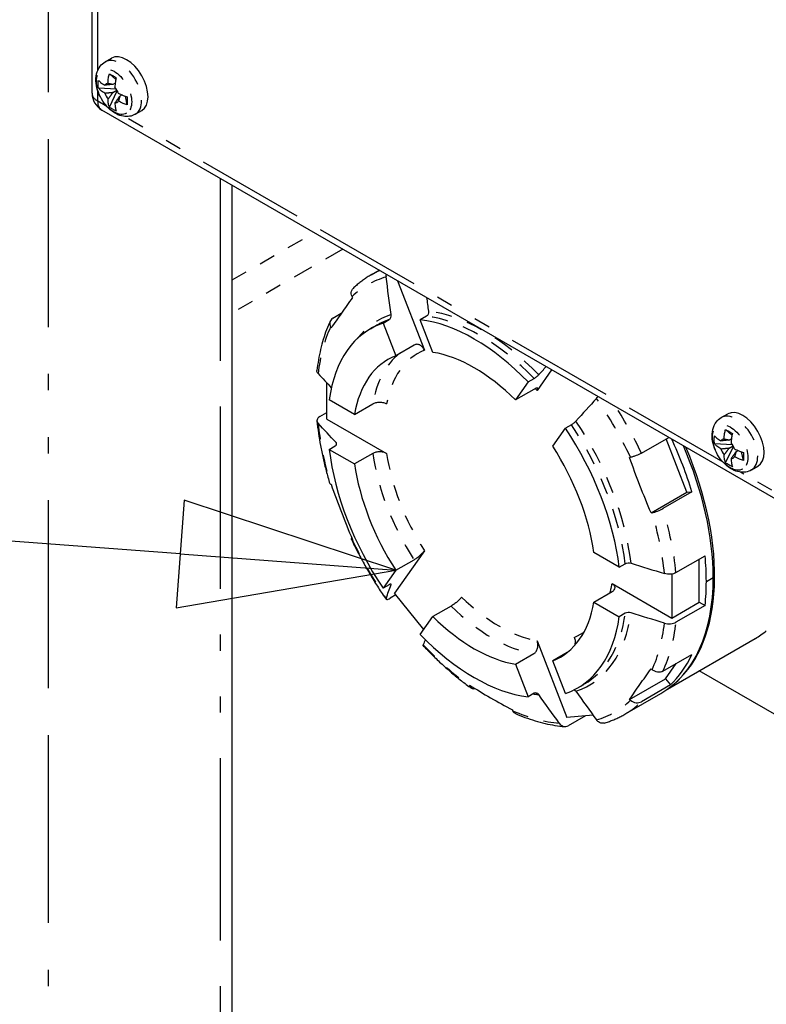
# Paper-space layout 'SHEET_1' of a CAD drawing. Header units: inches. Extents: x 3 to 360, y 8 to 227.
# Tile 13 of 98: x 34.64 to 39.25, y 121.82 to 127.9. Entities that reach past the tile are written whole.
import ezdxf

# ---------------------------------------------------------------- set-up
doc = ezdxf.new("R2010")
doc.units = ezdxf.units.IN
doc.header["$LTSCALE"] = 10.666667
doc.header["$MEASUREMENT"] = 0
doc.linetypes.add('DOUBLE_DASH_DOUBLE_DOT', pattern=[0.74, 0.24, -0.06, 0.24, -0.06, 0.01, -0.06, 0.01, -0.06])
doc.layers.get('0').update_dxf_attribs({"lineweight": 25})
doc.layers.add('DIMEN', color=7, linetype='Continuous', lineweight=25)
doc.layers.add('PHANTOM', color=7, linetype='DOUBLE_DASH_DOUBLE_DOT', lineweight=25)

# ---------------------------------------------------------------- blocks, each defined once
blk = doc.blocks.new('Balloon7')
at = {"layer": 'DIMEN', "linetype": 'Continuous', "lineweight": 25}
for p, q in [((3.34038, 11.6813), (2.62933, 11.73522)), ((3.34274, 11.71246), (3.33802, 11.65014)), ((3.46502, 11.67185), (3.34274, 11.71246)), ((3.34038, 11.6813), (3.46502, 11.67185)), ((3.33802, 11.65014), (3.46502, 11.67185))]:
    blk.add_line(p, q, dxfattribs=at)
at = {"layer": 'DIMEN', "linetype": 'Continuous', "lineweight": 25, "flags": 128}
blk.add_lwpolyline([(3.33802, 11.65014), (3.46502, 11.67185), (3.34274, 11.71246), (3.33802, 11.65014)], dxfattribs=at)
at = {"layer": 'DIMEN'}
blk.add_solid([(3.33802, 11.65014), (3.46502, 11.67185), (3.34274, 11.71246), (3.33802, 11.65014)], dxfattribs=at)

psp = doc.layouts.new('SHEET_1')

# ---------------------------------------------------------------- linework, layer by layer
for p, q in [((35.0866, 127.4431), (35.0866, 132.2441)), ((35.1673, 127.6358), (35.2071, 127.6587)), ((35.2334, 127.5274), (35.1936, 127.5629)), ((35.2298, 127.5055), (35.2153, 127.4971)), ((35.2376, 127.467), (35.1257, 127.4747)), ((35.1936, 127.3572), (35.2428, 127.4579)), ((35.2153, 127.4481), (35.2403, 127.4625)), ((35.2722, 127.432), (35.2577, 127.4236)), ((35.3039, 127.3719), (35.293, 127.4242)), ((39.3044, 124.9387), (35.1466, 127.3392)), ((35.3538, 127.3127), (35.3936, 127.3357)), ((35.9512, 115.6853), (35.9512, 126.8746)), ((36.8078, 126.3218), (36.8583, 126.3509)), ((36.9705, 126.2861), (37.1369, 125.8574)), ((36.5725, 126.0558), (36.6246, 126.0858)), ((36.8821, 126.0248), (36.9194, 126.0463)), ((37.1491, 126.0668), (37.1118, 126.0453)), ((37.1899, 125.844), (37.1118, 126.0453)), ((36.8048, 125.9898), (36.8421, 126.0113)), ((36.8821, 126.0248), (36.9602, 125.8235)), ((37.0729, 125.8885), (36.9602, 125.8235)), ((37.7767, 125.6614), (37.8141, 125.6829)), ((37.9219, 125.7368), (37.8322, 125.6091)), ((36.5361, 125.4325), (36.5361, 125.654)), ((37.7767, 125.6614), (37.6987, 125.5503)), ((37.8113, 125.6153), (37.6987, 125.5503)), ((36.7058, 125.4616), (36.5496, 125.5518)), ((36.7058, 125.4616), (36.8185, 125.5266)), ((36.4916, 125.4477), (36.5361, 125.4733)), ((38.968, 125.4414), (39.0078, 125.4644)), ((36.5361, 125.4325), (36.9041, 125.22)), ((37.9283, 125.2646), (38.0064, 125.3757)), ((38.0437, 125.3972), (38.0064, 125.3757)), ((38.4754, 125.2223), (38.6443, 125.3198)), ((39.0341, 125.3331), (38.9943, 125.3686)), ((36.5496, 125.2456), (36.587, 125.2671)), ((38.7566, 124.9813), (38.6288, 125.3108)), ((39.0383, 125.2727), (38.9264, 125.2804)), ((38.9943, 125.1629), (39.0435, 125.2636)), ((39.0305, 125.3111), (39.016, 125.3028)), ((39.016, 125.2538), (39.041, 125.2682)), ((36.5496, 125.2456), (36.7058, 125.1554)), ((36.8185, 125.2204), (36.7058, 125.1554)), ((39.0729, 125.2376), (39.0584, 125.2293)), ((39.1046, 125.1776), (39.0937, 125.2298)), ((39.1545, 125.1184), (39.1943, 125.1413)), ((38.5352, 124.8535), (38.7566, 124.9813)), ((38.7873, 124.9841), (38.608, 124.8806)), ((38.7566, 124.9813), (38.7873, 124.9841)), ((37.1369, 124.6199), (36.9529, 124.3582)), ((38.3389, 124.5187), (38.1827, 124.6089)), ((38.6889, 124.4852), (38.8682, 124.5887)), ((36.9602, 124.4997), (37.0729, 124.5648)), ((38.3389, 124.5187), (38.3762, 124.5403)), ((38.8328, 124.303), (38.8328, 124.5683)), ((36.9602, 124.4997), (36.8821, 124.3886)), ((38.6626, 124.4764), (38.6626, 124.2047)), ((36.9194, 124.4102), (36.8821, 124.3886)), ((38.2946, 124.4172), (38.6626, 124.2047)), ((36.9611, 124.348), (36.9261, 124.3278)), ((37.1334, 124.1337), (36.9529, 124.3582)), ((38.1827, 124.3027), (38.2953, 124.3678)), ((38.1827, 124.3027), (38.3389, 124.2125)), ((38.6626, 124.2047), (38.8328, 124.303)), ((38.8682, 124.2825), (38.6889, 124.179)), ((38.8328, 124.303), (38.8682, 124.2825)), ((37.3025, 124.2791), (37.1899, 124.214)), ((38.3762, 124.2341), (38.3389, 124.2125)), ((37.1118, 124.1029), (37.1899, 124.214)), ((37.8322, 124.0654), (38.0161, 123.5912)), ((38.6374, 123.7668), (39.1783, 124.0791)), ((37.6987, 123.9203), (37.8113, 123.9853)), ((38.0175, 123.9923), (37.9283, 123.9408)), ((38.608, 123.8771), (38.7873, 123.9806)), ((37.6987, 123.9203), (37.7767, 123.719)), ((38.0064, 123.7395), (37.9283, 123.9408)), ((38.624, 123.8301), (38.6906, 123.9248)), ((39.3252, 123.5951), (38.8326, 123.8795)), ((38.0838, 123.7745), (38.1211, 123.796)), ((38.4026, 123.7023), (38.624, 123.8301)), ((38.624, 123.8301), (38.6547, 123.792)), ((37.8141, 123.7406), (37.7767, 123.719)), ((38.3728, 123.6111), (38.5945, 123.7391)), ((38.6547, 123.792), (38.4754, 123.6885)), ((38.1777, 123.6057), (38.0161, 123.5912)), ((38.1305, 123.6015), (38.0248, 123.5404))]:
    psp.add_line(p, q)
psp.add_arc((35.2066, 127.4431), 0.12, 180, 240)
for centre, major_axis, start_param, end_param in [((35.3003, 127.4972), (-0.0932, 0.1615), 3.141593, 6.283185), ((35.207, 127.4433), (-0.0333, 0.0576), 5.965816, 6.600555), ((35.207, 127.4433), (-0.0332, 0.0576), 1.253427, 1.888166), ((35.207, 127.4433), (0.0332, -0.0576), 1.253427, 1.888166), ((35.207, 127.4433), (0.0332, -0.0576), 5.965816, 6.600555), ((37.4443, 124.8822), (0.6395, -1.1076), 1.979725, 2.732664), ((37.4443, 124.8822), (-0.6395, 1.1076), 6.168515, 6.921454), ((37.4443, 124.8822), (-0.5305, 0.9189), 6.199039, 6.89093), ((37.4443, 124.8822), (0.5305, -0.9189), 2.010249, 2.70214), ((39.101, 125.3029), (-0.0933, 0.1615), 3.141593, 6.283185), ((37.4443, 124.8822), (0.6395, -1.1076), 0.932527, 1.685467), ((37.4443, 124.8822), (0.5305, -0.9189), 0.963051, 1.654943), ((37.7695, 125.0699), (0.7825, -1.3553), 1.1889, 1.417403), ((37.8226, 125.1006), (0.7812, -1.3532), 0.111387, 1.360248), ((37.812, 125.0944), (0.7825, -1.3553), 0.785398, 1.370668), ((39.0077, 125.249), (-0.0333, 0.0576), 5.965816, 6.600555), ((39.0077, 125.249), (0.0332, -0.0576), 1.253427, 1.888166), ((37.4443, 124.8822), (-0.6395, 1.1076), 0.932527, 1.685467), ((39.0077, 125.249), (-0.0332, 0.0576), 1.253427, 1.888166), ((39.0077, 125.249), (0.0332, -0.0576), 5.965816, 6.600555), ((37.4443, 124.8822), (-0.5305, 0.9189), 0.963051, 1.654943), ((37.7695, 125.0699), (0.7825, -1.3553), 0.785398, 0.905495), ((37.812, 125.0944), (0.7825, -1.3553), 0, 0.785398), ((37.7695, 125.0699), (0.7825, -1.3553), 0.665301, 0.785398), ((37.4443, 124.8822), (0.5305, -0.9189), 6.199039, 6.89093), ((37.4443, 124.8822), (-0.5305, 0.9189), 2.010249, 2.70214), ((37.4443, 124.8822), (0.6395, -1.1076), 6.168515, 6.921454), ((37.4443, 124.8822), (-0.6395, 1.1076), 1.979725, 2.732664), ((38.3971, 125.4323), (0.7813, -1.3532), 0, 0.0909), ((37.7695, 125.0699), (0.7825, -1.3553), 0.141703, 0.381896), ((37.8226, 125.1006), (0.7812, -1.3532), 6.083958, 6.083981)]:
    psp.add_ellipse(centre, major_axis=major_axis, ratio=0.57735, start_param=start_param, end_param=end_param)
for points, knots in [([(35.3538, 127.3127), (35.3429, 127.3064), (35.3308, 127.3022), (35.3055, 127.298), (35.2923, 127.2983), (35.2645, 127.3031), (35.2501, 127.3083), (35.2202, 127.3239), (35.2051, 127.3352), (35.177, 127.3619), (35.1641, 127.3775), (35.1422, 127.4111), (35.133, 127.429), (35.119, 127.4662), (35.1141, 127.4854), (35.1099, 127.5241), (35.1105, 127.5438), (35.1192, 127.5795), (35.1263, 127.5958), (35.1457, 127.6202), (35.1558, 127.6291), (35.1673, 127.6358)], [0.785398, 0.785398, 0.785398, 0.785398, 0.998543, 0.998543, 1.231237, 1.231237, 1.521879, 1.521879, 1.882629, 1.882629, 2.260547, 2.260547, 2.632921, 2.632921, 3.007589, 3.007589, 3.384195, 3.384195, 3.702665, 3.702665, 3.926991, 3.926991, 3.926991, 3.926991]), ([(35.1858, 127.504), (35.1858, 127.5141), (35.1866, 127.5256), (35.1896, 127.5458), (35.1914, 127.5545), (35.1936, 127.5629)], [0.1417473, 0.1417473, 0.1417473, 0.1417473, 0.2356694, 0.2356694, 0.3031973, 0.3031973, 0.3031973, 0.3031973]), ([(35.1936, 127.5629), (35.2004, 127.5591), (35.2074, 127.5551), (35.2142, 127.5512), (35.221, 127.5473), (35.2283, 127.543), (35.236, 127.5384)], [-0.073398, -0.073398, -0.073398, -0.073398, 0, 0, 0, 0.073398, 0.073398, 0.073398, 0.073398]), ([(35.1257, 127.4747), (35.1248, 127.4832), (35.1244, 127.4915), (35.1244, 127.4993), (35.1244, 127.5072), (35.1248, 127.5154), (35.1257, 127.5237)], [-0.073398, -0.073398, -0.073398, -0.073398, 0, 0, 0, 0.073398, 0.073398, 0.073398, 0.073398]), ([(35.1257, 127.5237), (35.1298, 127.5189), (35.1346, 127.5141), (35.1476, 127.503), (35.1564, 127.4971), (35.1651, 127.4921)], [-0.3031973, -0.3031973, -0.3031973, -0.3031973, -0.2356694, -0.2356694, -0.1417473, -0.1417473, -0.1417473, -0.1417473]), ([(35.236, 127.5384), (35.2339, 127.53), (35.2321, 127.5214), (35.229, 127.5011), (35.2283, 127.4896), (35.2283, 127.4796)], [-0.3031973, -0.3031973, -0.3031973, -0.3031973, -0.2356694, -0.2356694, -0.1417473, -0.1417473, -0.1417473, -0.1417473]), ([(35.1651, 127.4431), (35.1564, 127.4481), (35.1476, 127.454), (35.1346, 127.4651), (35.1298, 127.4699), (35.1257, 127.4747)], [0.1417473, 0.1417473, 0.1417473, 0.1417473, 0.2356694, 0.2356694, 0.3031973, 0.3031973, 0.3031973, 0.3031973]), ([(35.249, 127.4436), (35.2577, 127.4386), (35.268, 127.4335), (35.2871, 127.426), (35.2955, 127.4232), (35.3039, 127.4209)], [0.1417473, 0.1417473, 0.1417473, 0.1417473, 0.2356694, 0.2356694, 0.3031973, 0.3031973, 0.3031973, 0.3031973]), ([(35.1936, 127.3572), (35.1914, 127.3631), (35.1896, 127.3697), (35.1866, 127.3865), (35.1858, 127.3971), (35.1858, 127.4071)], [-0.3031973, -0.3031973, -0.3031973, -0.3031973, -0.2356694, -0.2356694, -0.1417473, -0.1417473, -0.1417473, -0.1417473]), ([(35.2283, 127.3826), (35.2283, 127.3726), (35.229, 127.362), (35.2321, 127.3452), (35.2339, 127.3386), (35.236, 127.3327)], [0.1417473, 0.1417473, 0.1417473, 0.1417473, 0.2356694, 0.2356694, 0.3031973, 0.3031973, 0.3031973, 0.3031973]), ([(35.3039, 127.3719), (35.2955, 127.3742), (35.2871, 127.377), (35.268, 127.3845), (35.2577, 127.3896), (35.249, 127.3946)], [-0.3031973, -0.3031973, -0.3031973, -0.3031973, -0.2356694, -0.2356694, -0.1417473, -0.1417473, -0.1417473, -0.1417473]), ([(35.3039, 127.4209), (35.304, 127.412), (35.304, 127.4035), (35.304, 127.3956), (35.304, 127.3877), (35.304, 127.3797), (35.3039, 127.3719)], [-0.073398, -0.073398, -0.073398, -0.073398, 0, 0, 0, 0.073398, 0.073398, 0.073398, 0.073398]), ([(35.236, 127.3327), (35.2283, 127.3361), (35.221, 127.3398), (35.2142, 127.3437), (35.2074, 127.3477), (35.2004, 127.3522), (35.1936, 127.3572)], [-0.073398, -0.073398, -0.073398, -0.073398, 0, 0, 0, 0.073398, 0.073398, 0.073398, 0.073398]), ([(36.8078, 126.3218), (36.7998, 126.3172), (36.792, 126.3124), (36.7765, 126.3024), (36.7689, 126.2973), (36.7539, 126.2865), (36.7466, 126.281), (36.7321, 126.2695), (36.725, 126.2636), (36.7111, 126.2514), (36.7042, 126.2451), (36.6975, 126.2387)], [2.3561945, 2.3561945, 2.3561945, 2.3561945, 2.3845167, 2.3845167, 2.4128389, 2.4128389, 2.4411612, 2.4411612, 2.4694834, 2.4694834, 2.4978056, 2.4978056, 2.4978056, 2.4978056]), ([(36.6907, 126.1883), (36.6858, 126.1992), (36.6845, 126.2107), (36.6888, 126.2276), (36.6925, 126.2338), (36.6975, 126.2387)], [0.009494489, 0.009494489, 0.009494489, 0.009494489, 0.01046458, 0.01046458, 0.011135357, 0.011135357, 0.011135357, 0.011135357]), ([(36.6936, 126.1819), (36.6698, 126.1495), (36.6469, 126.1175), (36.6027, 126.0547), (36.5814, 126.0237), (36.561, 125.9933)], [0.016607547, 0.016607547, 0.016607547, 0.016607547, 0.021368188, 0.021368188, 0.026128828, 0.026128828, 0.026128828, 0.026128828]), ([(36.6907, 126.1883), (36.6908, 126.1883), (36.6908, 126.1882), (36.6908, 126.1882), (36.6917, 126.1861), (36.6927, 126.184), (36.6936, 126.1819)], [0.0031645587, 0.0031645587, 0.0031645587, 0.0031645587, 0.0031678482, 0.0031678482, 0.0031678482, 0.0033554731, 0.0033554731, 0.0033554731, 0.0033554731]), ([(36.5725, 126.0558), (36.5634, 126.0505), (36.5571, 126.0421), (36.5532, 126.0271), (36.5529, 126.0217), (36.5541, 126.0108), (36.5557, 126.0051), (36.5582, 125.9997)], [0.007698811, 0.007698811, 0.007698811, 0.007698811, 0.008667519, 0.008667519, 0.009151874, 0.009151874, 0.009636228, 0.009636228, 0.009636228, 0.009636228]), ([(36.9194, 126.0463), (36.924, 126.0489), (36.9277, 126.0534), (36.9322, 126.0647), (36.933, 126.0712), (36.9321, 126.0776)], [0.0000001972, 0.0000001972, 0.0000001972, 0.0000001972, 0.0004855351, 0.0004855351, 0.000970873, 0.000970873, 0.000970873, 0.000970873]), ([(37.1618, 126.0981), (37.1626, 126.0917), (37.1619, 126.0852), (37.1574, 126.074), (37.1537, 126.0695), (37.1491, 126.0668)], [0.0000006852, 0.0000006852, 0.0000006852, 0.0000006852, 0.0004860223, 0.0004860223, 0.0009713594, 0.0009713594, 0.0009713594, 0.0009713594]), ([(36.557, 126.039), (36.5485, 126.0209), (36.5406, 126.0023), (36.526, 125.964), (36.5193, 125.9444), (36.5071, 125.9042), (36.5015, 125.8837), (36.4917, 125.8417), (36.4874, 125.8202), (36.4799, 125.7765), (36.4768, 125.7543), (36.4742, 125.7317)], [2.7386284, 2.7386284, 2.7386284, 2.7386284, 2.7949718, 2.7949718, 2.8513153, 2.8513153, 2.9076587, 2.9076587, 2.9640022, 2.9640022, 3.0203456, 3.0203456, 3.0203456, 3.0203456]), ([(36.561, 125.9933), (36.5601, 125.9954), (36.5591, 125.9975), (36.5582, 125.9996), (36.5582, 125.9996), (36.5582, 125.9996), (36.5582, 125.9997)], [0.0029802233, 0.0029802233, 0.0029802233, 0.0029802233, 0.0031678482, 0.0031678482, 0.0031678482, 0.0031711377, 0.0031711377, 0.0031711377, 0.0031711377]), ([(37.1369, 125.8574), (37.1355, 125.861), (37.1338, 125.8645), (37.13, 125.871), (37.1279, 125.874), (37.1232, 125.8795), (37.1206, 125.8819), (37.1152, 125.8862), (37.1124, 125.888), (37.1034, 125.8924), (37.0972, 125.8938), (37.0847, 125.8935), (37.0785, 125.8918), (37.0729, 125.8885)], [0.002405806, 0.002405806, 0.002405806, 0.002405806, 0.002706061, 0.002706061, 0.003006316, 0.003006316, 0.003306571, 0.003306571, 0.003606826, 0.003606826, 0.004207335, 0.004207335, 0.004807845, 0.004807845, 0.004807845, 0.004807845]), ([(37.8141, 125.6829), (37.8186, 125.6855), (37.8238, 125.6892), (37.8338, 125.6973), (37.8385, 125.7016), (37.842, 125.7054)], [0.0000001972, 0.0000001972, 0.0000001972, 0.0000001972, 0.0004855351, 0.0004855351, 0.000970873, 0.000970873, 0.000970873, 0.000970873]), ([(37.8322, 125.6091), (37.8336, 125.6111), (37.8347, 125.6129), (37.8364, 125.6162), (37.8369, 125.6177), (37.8374, 125.6202), (37.8374, 125.6212), (37.8367, 125.6228), (37.836, 125.6233), (37.8331, 125.6242), (37.8301, 125.6238), (37.8219, 125.6209), (37.817, 125.6186), (37.8113, 125.6153)], [0.002405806, 0.002405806, 0.002405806, 0.002405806, 0.002706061, 0.002706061, 0.003006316, 0.003006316, 0.003306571, 0.003306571, 0.003606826, 0.003606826, 0.004207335, 0.004207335, 0.004807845, 0.004807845, 0.004807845, 0.004807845]), ([(36.8185, 125.5266), (36.8241, 125.5299), (36.8308, 125.5324), (36.8419, 125.535), (36.8457, 125.5356), (36.8535, 125.5365), (36.8574, 125.5367), (36.8653, 125.5366), (36.8693, 125.5364), (36.877, 125.5354), (36.8808, 125.5347), (36.8882, 125.5329), (36.8916, 125.5318), (36.8982, 125.5293), (36.9012, 125.5278), (36.9041, 125.5262)], [0.008843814, 0.008843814, 0.008843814, 0.008843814, 0.009443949, 0.009443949, 0.009744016, 0.009744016, 0.010044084, 0.010044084, 0.010344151, 0.010344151, 0.010644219, 0.010644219, 0.010944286, 0.010944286, 0.011244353, 0.011244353, 0.011244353, 0.011244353]), ([(36.4916, 125.4477), (36.4825, 125.4424), (36.4766, 125.4355), (36.4738, 125.4245), (36.4739, 125.4208), (36.4761, 125.4136), (36.4783, 125.41), (36.4813, 125.4067)], [0.007698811, 0.007698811, 0.007698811, 0.007698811, 0.008667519, 0.008667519, 0.009151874, 0.009151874, 0.009636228, 0.009636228, 0.009636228, 0.009636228]), ([(39.1545, 125.1184), (39.1436, 125.1121), (39.1315, 125.1079), (39.1062, 125.1037), (39.093, 125.104), (39.0652, 125.1087), (39.0508, 125.114), (39.0209, 125.1296), (39.0058, 125.1408), (38.9777, 125.1675), (38.9648, 125.1832), (38.9429, 125.2168), (38.9337, 125.2347), (38.9197, 125.2718), (38.9148, 125.291), (38.9106, 125.3298), (38.9112, 125.3494), (38.9199, 125.3851), (38.927, 125.4014), (38.9464, 125.4258), (38.9565, 125.4348), (38.968, 125.4414)], [0.785398, 0.785398, 0.785398, 0.785398, 0.998543, 0.998543, 1.231237, 1.231237, 1.521879, 1.521879, 1.882629, 1.882629, 2.260547, 2.260547, 2.632921, 2.632921, 3.007589, 3.007589, 3.384195, 3.384195, 3.702665, 3.702665, 3.926991, 3.926991, 3.926991, 3.926991]), ([(36.4742, 125.4212), (36.4767, 125.3962), (36.4798, 125.371), (36.487, 125.3201), (36.4912, 125.2945), (36.5007, 125.243), (36.506, 125.2171), (36.5177, 125.1651), (36.5241, 125.139), (36.5379, 125.0867), (36.5454, 125.0604), (36.5533, 125.0341)], [3.2632454, 3.2632454, 3.2632454, 3.2632454, 3.3192452, 3.3192452, 3.375245, 3.375245, 3.4312449, 3.4312449, 3.4872447, 3.4872447, 3.5432445, 3.5432445, 3.5432445, 3.5432445]), ([(38.0716, 125.4198), (38.0681, 125.4159), (38.0635, 125.4116), (38.0535, 125.4035), (38.0483, 125.3999), (38.0437, 125.3972)], [0.0000006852, 0.0000006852, 0.0000006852, 0.0000006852, 0.0004860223, 0.0004860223, 0.0009713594, 0.0009713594, 0.0009713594, 0.0009713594]), ([(38.9264, 125.2804), (38.9255, 125.2888), (38.9251, 125.2971), (38.9251, 125.305), (38.9251, 125.3129), (38.9255, 125.3211), (38.9264, 125.3294)], [-0.073398, -0.073398, -0.073398, -0.073398, 0, 0, 0, 0.073398, 0.073398, 0.073398, 0.073398]), ([(38.9264, 125.3294), (38.9305, 125.3246), (38.9353, 125.3197), (38.9483, 125.3087), (38.9571, 125.3028), (38.9658, 125.2977)], [-0.3031973, -0.3031973, -0.3031973, -0.3031973, -0.2356694, -0.2356694, -0.1417473, -0.1417473, -0.1417473, -0.1417473]), ([(38.9865, 125.3097), (38.9865, 125.3198), (38.9873, 125.3312), (38.9903, 125.3515), (38.9921, 125.3602), (38.9943, 125.3686)], [0.1417473, 0.1417473, 0.1417473, 0.1417473, 0.2356694, 0.2356694, 0.3031973, 0.3031973, 0.3031973, 0.3031973]), ([(38.9943, 125.3686), (39.0011, 125.3647), (39.0081, 125.3608), (39.0149, 125.3569), (39.0217, 125.3529), (39.029, 125.3486), (39.0367, 125.3441)], [-0.073398, -0.073398, -0.073398, -0.073398, 0, 0, 0, 0.073398, 0.073398, 0.073398, 0.073398]), ([(39.0367, 125.3441), (39.0345, 125.3357), (39.0328, 125.327), (39.0297, 125.3067), (39.029, 125.2953), (39.029, 125.2852)], [-0.3031973, -0.3031973, -0.3031973, -0.3031973, -0.2356694, -0.2356694, -0.1417473, -0.1417473, -0.1417473, -0.1417473]), ([(36.587, 125.2671), (36.5915, 125.2697), (36.5945, 125.2732), (36.5963, 125.2805), (36.5951, 125.2843), (36.592, 125.2876)], [0.0037396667, 0.0037396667, 0.0037396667, 0.0037396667, 0.0042249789, 0.0042249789, 0.0047102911, 0.0047102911, 0.0047102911, 0.0047102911]), ([(38.9658, 125.2487), (38.9571, 125.2538), (38.9483, 125.2597), (38.9353, 125.2707), (38.9305, 125.2756), (38.9264, 125.2804)], [0.1417473, 0.1417473, 0.1417473, 0.1417473, 0.2356694, 0.2356694, 0.3031973, 0.3031973, 0.3031973, 0.3031973]), ([(36.9041, 125.22), (36.8985, 125.2232), (36.8918, 125.2259), (36.8809, 125.2285), (36.877, 125.2292), (36.8693, 125.2302), (36.8654, 125.2304), (36.8535, 125.2305), (36.8455, 125.2297), (36.8308, 125.2262), (36.8241, 125.2236), (36.8185, 125.2204)], [0.007986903, 0.007986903, 0.007986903, 0.007986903, 0.00858736, 0.00858736, 0.008887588, 0.008887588, 0.009187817, 0.009187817, 0.009788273, 0.009788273, 0.01038873, 0.01038873, 0.01038873, 0.01038873]), ([(38.4026, 125.1952), (38.4046, 125.1956), (38.4065, 125.1961), (38.4085, 125.1965), (38.4085, 125.1965), (38.4086, 125.1965), (38.4086, 125.1965)], [0.0029802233, 0.0029802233, 0.0029802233, 0.0029802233, 0.0031678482, 0.0031678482, 0.0031678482, 0.0031711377, 0.0031711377, 0.0031711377, 0.0031711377]), ([(38.5352, 124.8535), (38.5115, 124.9095), (38.4885, 124.9661), (38.4443, 125.08), (38.423, 125.1374), (38.4026, 125.1952)], [0.016607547, 0.016607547, 0.016607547, 0.016607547, 0.021368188, 0.021368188, 0.026128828, 0.026128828, 0.026128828, 0.026128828]), ([(38.4754, 125.2223), (38.4663, 125.217), (38.4548, 125.2116), (38.4369, 125.2047), (38.4309, 125.2026), (38.4193, 125.1991), (38.4136, 125.1976), (38.4086, 125.1965)], [0.007698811, 0.007698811, 0.007698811, 0.007698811, 0.008667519, 0.008667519, 0.009151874, 0.009151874, 0.009636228, 0.009636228, 0.009636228, 0.009636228]), ([(38.9943, 125.1629), (38.9921, 125.1688), (38.9903, 125.1754), (38.9873, 125.1922), (38.9865, 125.2027), (38.9865, 125.2128)], [-0.3031973, -0.3031973, -0.3031973, -0.3031973, -0.2356694, -0.2356694, -0.1417473, -0.1417473, -0.1417473, -0.1417473]), ([(39.0497, 125.2493), (39.0584, 125.2442), (39.0687, 125.2392), (39.0878, 125.2317), (39.0962, 125.2289), (39.1046, 125.2266)], [0.1417473, 0.1417473, 0.1417473, 0.1417473, 0.2356694, 0.2356694, 0.3031973, 0.3031973, 0.3031973, 0.3031973]), ([(39.1046, 125.1776), (39.0962, 125.1799), (39.0878, 125.1827), (39.0687, 125.1902), (39.0584, 125.1952), (39.0497, 125.2003)], [-0.3031973, -0.3031973, -0.3031973, -0.3031973, -0.2356694, -0.2356694, -0.1417473, -0.1417473, -0.1417473, -0.1417473]), ([(39.1046, 125.2266), (39.1047, 125.2176), (39.1047, 125.2091), (39.1047, 125.2013), (39.1047, 125.1934), (39.1047, 125.1854), (39.1046, 125.1776)], [-0.073398, -0.073398, -0.073398, -0.073398, 0, 0, 0, 0.073398, 0.073398, 0.073398, 0.073398]), ([(39.0367, 125.1384), (39.029, 125.1417), (39.0217, 125.1455), (39.0149, 125.1494), (39.0081, 125.1533), (39.0011, 125.1578), (38.9943, 125.1629)], [-0.073398, -0.073398, -0.073398, -0.073398, 0, 0, 0, 0.073398, 0.073398, 0.073398, 0.073398]), ([(39.029, 125.1883), (39.029, 125.1782), (39.0297, 125.1677), (39.0328, 125.1509), (39.0345, 125.1443), (39.0367, 125.1384)], [0.1417473, 0.1417473, 0.1417473, 0.1417473, 0.2356694, 0.2356694, 0.3031973, 0.3031973, 0.3031973, 0.3031973]), ([(36.5582, 125.0312), (36.5582, 125.0312), (36.5582, 125.0312), (36.5582, 125.0312), (36.5591, 125.0311), (36.5601, 125.0309), (36.561, 125.0307)], [0.0031645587, 0.0031645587, 0.0031645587, 0.0031645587, 0.0031678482, 0.0031678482, 0.0031678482, 0.0033554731, 0.0033554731, 0.0033554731, 0.0033554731]), ([(36.561, 125.0307), (36.5815, 124.9728), (36.6028, 124.9153), (36.647, 124.8014), (36.6699, 124.7449), (36.6936, 124.689)], [0.016607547, 0.016607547, 0.016607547, 0.016607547, 0.021368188, 0.021368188, 0.026128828, 0.026128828, 0.026128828, 0.026128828]), ([(38.5412, 124.8548), (38.5411, 124.8548), (38.5411, 124.8548), (38.5411, 124.8548), (38.5391, 124.8543), (38.5372, 124.8539), (38.5352, 124.8535)], [0.0031645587, 0.0031645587, 0.0031645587, 0.0031645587, 0.0031678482, 0.0031678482, 0.0031678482, 0.0033554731, 0.0033554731, 0.0033554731, 0.0033554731]), ([(38.5412, 124.8548), (38.5513, 124.857), (38.5635, 124.8607), (38.5873, 124.8699), (38.599, 124.8754), (38.608, 124.8806)], [0.009494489, 0.009494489, 0.009494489, 0.009494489, 0.01046458, 0.01046458, 0.011434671, 0.011434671, 0.011434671, 0.011434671]), ([(36.6893, 124.6993), (36.6884, 124.6983), (36.6876, 124.6975), (36.6858, 124.6948), (36.6855, 124.6932), (36.6867, 124.6908), (36.6883, 124.6899), (36.6907, 124.6895)], [0.008458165, 0.008458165, 0.008458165, 0.008458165, 0.008667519, 0.008667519, 0.009151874, 0.009151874, 0.009636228, 0.009636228, 0.009636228, 0.009636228]), ([(36.6861, 124.6921), (36.6983, 124.6663), (36.7109, 124.6407), (36.7371, 124.5898), (36.7506, 124.5645), (36.7785, 124.5144), (36.7929, 124.4895), (36.8223, 124.4403), (36.8375, 124.4159), (36.8685, 124.3678), (36.8843, 124.344), (36.9005, 124.3206)], [3.7872581, 3.7872581, 3.7872581, 3.7872581, 3.843151, 3.843151, 3.8990439, 3.8990439, 3.9549369, 3.9549369, 4.0108298, 4.0108298, 4.0667227, 4.0667227, 4.0667227, 4.0667227]), ([(36.6936, 124.689), (36.6927, 124.6892), (36.6917, 124.6893), (36.6908, 124.6895), (36.6908, 124.6895), (36.6908, 124.6895), (36.6907, 124.6895)], [0.0029802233, 0.0029802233, 0.0029802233, 0.0029802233, 0.0031678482, 0.0031678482, 0.0031678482, 0.0031711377, 0.0031711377, 0.0031711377, 0.0031711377]), ([(37.0729, 124.5648), (37.0757, 124.5664), (37.0786, 124.5682), (37.0846, 124.5722), (37.0878, 124.5743), (37.094, 124.5789), (37.0972, 124.5812), (37.1034, 124.5861), (37.1065, 124.5887), (37.1153, 124.5963), (37.1208, 124.6016), (37.1302, 124.6113), (37.1341, 124.616), (37.1369, 124.6199)], [0.000000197, 0.000000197, 0.000000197, 0.000000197, 0.000300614, 0.000300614, 0.000601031, 0.000601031, 0.000901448, 0.000901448, 0.001201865, 0.001201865, 0.001802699, 0.001802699, 0.002403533, 0.002403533, 0.002403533, 0.002403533]), ([(38.3762, 124.5403), (38.3807, 124.5429), (38.3868, 124.5446), (38.3994, 124.5457), (38.4061, 124.545), (38.4117, 124.5432)], [0.0044796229, 0.0044796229, 0.0044796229, 0.0044796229, 0.0049649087, 0.0049649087, 0.0054501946, 0.0054501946, 0.0054501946, 0.0054501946]), ([(38.6889, 124.4852), (38.6798, 124.48), (38.6679, 124.4765), (38.6489, 124.475), (38.6424, 124.475), (38.6298, 124.4763), (38.6237, 124.4775), (38.618, 124.4793)], [0.007698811, 0.007698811, 0.007698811, 0.007698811, 0.008667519, 0.008667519, 0.009151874, 0.009151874, 0.009636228, 0.009636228, 0.009636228, 0.009636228]), ([(36.9321, 124.4111), (36.933, 124.4134), (36.9323, 124.4146), (36.9277, 124.4143), (36.924, 124.4128), (36.9194, 124.4102)], [0.0000006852, 0.0000006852, 0.0000006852, 0.0000006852, 0.0004860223, 0.0004860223, 0.0009713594, 0.0009713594, 0.0009713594, 0.0009713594]), ([(38.2953, 124.3678), (38.3009, 124.371), (38.3054, 124.3749), (38.3113, 124.3833), (38.3128, 124.3879), (38.3127, 124.3948), (38.3122, 124.3971), (38.3106, 124.4016), (38.3094, 124.4037), (38.3047, 124.4101), (38.3003, 124.4139), (38.2946, 124.4172)], [0.005334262, 0.005334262, 0.005334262, 0.005334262, 0.005935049, 0.005935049, 0.006535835, 0.006535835, 0.006836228, 0.006836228, 0.007136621, 0.007136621, 0.007737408, 0.007737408, 0.007737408, 0.007737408]), ([(36.9007, 124.3259), (36.8989, 124.3212), (36.9005, 124.3188), (36.9095, 124.3195), (36.9171, 124.3226), (36.9261, 124.3278)], [0.009494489, 0.009494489, 0.009494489, 0.009494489, 0.01046458, 0.01046458, 0.011434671, 0.011434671, 0.011434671, 0.011434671]), ([(37.3665, 124.3343), (37.3651, 124.3323), (37.3634, 124.3301), (37.3596, 124.3256), (37.3575, 124.3232), (37.3528, 124.3183), (37.3502, 124.3158), (37.3449, 124.3107), (37.342, 124.3082), (37.3331, 124.3004), (37.3268, 124.2955), (37.3143, 124.2864), (37.3082, 124.2824), (37.3025, 124.2791)], [0.002405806, 0.002405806, 0.002405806, 0.002405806, 0.002706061, 0.002706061, 0.003006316, 0.003006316, 0.003306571, 0.003306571, 0.003606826, 0.003606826, 0.004207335, 0.004207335, 0.004807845, 0.004807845, 0.004807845, 0.004807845]), ([(38.4117, 124.237), (38.406, 124.2388), (38.3995, 124.2395), (38.3867, 124.2384), (38.3807, 124.2367), (38.3762, 124.2341)], [0.0041290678, 0.0041290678, 0.0041290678, 0.0041290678, 0.0046143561, 0.0046143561, 0.0050996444, 0.0050996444, 0.0050996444, 0.0050996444]), ([(38.618, 124.1731), (38.6293, 124.1696), (38.6425, 124.1682), (38.6678, 124.1703), (38.6799, 124.1738), (38.6889, 124.179)], [0.009494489, 0.009494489, 0.009494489, 0.009494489, 0.01046458, 0.01046458, 0.011434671, 0.011434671, 0.011434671, 0.011434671]), ([(37.1304, 124.0346), (37.1303, 124.0347), (37.1302, 124.0348), (37.1294, 124.0361), (37.1294, 124.0379), (37.1303, 124.0402)], [0.0090955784, 0.0090955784, 0.0090955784, 0.0090955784, 0.0091518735, 0.0091518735, 0.0096362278, 0.0096362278, 0.0096362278, 0.0096362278]), ([(37.8113, 123.9853), (37.8141, 123.987), (37.8168, 123.9889), (37.8217, 123.9935), (37.824, 123.9962), (37.828, 124.002), (37.8298, 124.0051), (37.8329, 124.0119), (37.8341, 124.0155), (37.837, 124.0266), (37.8377, 124.0346), (37.8367, 124.0504), (37.835, 124.0582), (37.8322, 124.0654)], [0.000000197, 0.000000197, 0.000000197, 0.000000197, 0.000300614, 0.000300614, 0.000601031, 0.000601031, 0.000901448, 0.000901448, 0.001201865, 0.001201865, 0.001802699, 0.001802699, 0.002403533, 0.002403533, 0.002403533, 0.002403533]), ([(38.0618, 124.0859), (38.0632, 124.0823), (38.0643, 124.0785), (38.066, 124.0709), (38.0666, 124.067), (38.0671, 124.059), (38.067, 124.055), (38.0663, 124.0473), (38.0657, 124.0435), (38.0643, 124.0383), (38.0639, 124.0369), (38.0635, 124.0355)], [0.002405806, 0.002405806, 0.002405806, 0.002405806, 0.002706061, 0.002706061, 0.003006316, 0.003006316, 0.003306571, 0.003306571, 0.003606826, 0.003606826, 0.003720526, 0.003720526, 0.003720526, 0.003720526]), ([(37.1304, 124.0346), (37.1492, 124.0145), (37.1682, 123.995), (37.2066, 123.9568), (37.226, 123.9382), (37.2652, 123.9021), (37.285, 123.8846), (37.3249, 123.8506), (37.3449, 123.8342), (37.3853, 123.8025), (37.4057, 123.7872), (37.4261, 123.7725)], [4.3107362, 4.3107362, 4.3107362, 4.3107362, 4.3667361, 4.3667361, 4.422736, 4.422736, 4.4787358, 4.4787358, 4.5347357, 4.5347357, 4.5907355, 4.5907355, 4.5907355, 4.5907355]), ([(38.4026, 123.7023), (38.4231, 123.7328), (38.4444, 123.7638), (38.4886, 123.8267), (38.5115, 123.8586), (38.5352, 123.8909)], [0.016607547, 0.016607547, 0.016607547, 0.016607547, 0.021368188, 0.021368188, 0.026128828, 0.026128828, 0.026128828, 0.026128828]), ([(38.5352, 123.8909), (38.5372, 123.8894), (38.5391, 123.8879), (38.5411, 123.8864), (38.5411, 123.8864), (38.5411, 123.8864), (38.5412, 123.8863)], [0.0029802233, 0.0029802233, 0.0029802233, 0.0029802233, 0.0031678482, 0.0031678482, 0.0031678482, 0.0031711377, 0.0031711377, 0.0031711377, 0.0031711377]), ([(38.608, 123.8771), (38.5989, 123.8719), (38.5874, 123.8699), (38.5695, 123.8724), (38.5635, 123.8741), (38.5519, 123.8791), (38.5462, 123.8824), (38.5412, 123.8863)], [0.007698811, 0.007698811, 0.007698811, 0.007698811, 0.008667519, 0.008667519, 0.009151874, 0.009151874, 0.009636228, 0.009636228, 0.009636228, 0.009636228]), ([(37.4171, 123.7859), (37.4171, 123.786), (37.4171, 123.786), (37.4171, 123.786), (37.4165, 123.7876), (37.416, 123.7893), (37.4155, 123.7909)], [0.0031645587, 0.0031645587, 0.0031645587, 0.0031645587, 0.0031678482, 0.0031678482, 0.0031678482, 0.0033554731, 0.0033554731, 0.0033554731, 0.0033554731]), ([(37.4155, 123.7909), (37.4581, 123.7644), (37.5015, 123.7384), (37.5899, 123.6874), (37.6349, 123.6623), (37.6807, 123.6378)], [0.016607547, 0.016607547, 0.016607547, 0.016607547, 0.021368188, 0.021368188, 0.026128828, 0.026128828, 0.026128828, 0.026128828]), ([(37.4171, 123.7859), (37.4197, 123.7774), (37.4251, 123.7716), (37.4372, 123.7681), (37.4429, 123.7684), (37.4488, 123.7704)], [0.009494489, 0.009494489, 0.009494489, 0.009494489, 0.01046458, 0.01046458, 0.011116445, 0.011116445, 0.011116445, 0.011116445]), ([(37.842, 123.7327), (37.8385, 123.7376), (37.8339, 123.741), (37.8239, 123.7438), (37.8186, 123.7432), (37.8141, 123.7406)], [0.0000006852, 0.0000006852, 0.0000006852, 0.0000006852, 0.0004860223, 0.0004860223, 0.0009713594, 0.0009713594, 0.0009713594, 0.0009713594]), ([(38.4086, 123.6977), (38.4086, 123.6977), (38.4085, 123.6978), (38.4085, 123.6978), (38.4065, 123.6993), (38.4046, 123.7008), (38.4026, 123.7023)], [0.0031645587, 0.0031645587, 0.0031645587, 0.0031645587, 0.0031678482, 0.0031678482, 0.0031678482, 0.0033554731, 0.0033554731, 0.0033554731, 0.0033554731]), ([(38.4086, 123.6977), (38.4188, 123.6898), (38.4309, 123.6846), (38.4547, 123.6813), (38.4664, 123.6833), (38.4754, 123.6885)], [0.009494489, 0.009494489, 0.009494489, 0.009494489, 0.01046458, 0.01046458, 0.011434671, 0.011434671, 0.011434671, 0.011434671]), ([(37.6807, 123.6378), (37.6812, 123.6362), (37.6817, 123.6346), (37.6822, 123.6329), (37.6822, 123.6329), (37.6822, 123.6329), (37.6822, 123.6328)], [0.0029802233, 0.0029802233, 0.0029802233, 0.0029802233, 0.0031678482, 0.0031678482, 0.0031678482, 0.0031711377, 0.0031711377, 0.0031711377, 0.0031711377]), ([(37.695, 123.6173), (37.6924, 123.6184), (37.6901, 123.6201), (37.6856, 123.6249), (37.6836, 123.6286), (37.6822, 123.6328)], [0.0087873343, 0.0087873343, 0.0087873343, 0.0087873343, 0.0091518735, 0.0091518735, 0.0096362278, 0.0096362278, 0.0096362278, 0.0096362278]), ([(37.695, 123.6173), (37.7158, 123.6082), (37.7366, 123.5998), (37.7782, 123.5844), (37.7989, 123.5775), (37.8402, 123.565), (37.8608, 123.5595), (37.9017, 123.55), (37.9221, 123.546), (37.9625, 123.5395), (37.9826, 123.537), (38.0025, 123.5353)], [4.8336358, 4.8336358, 4.8336358, 4.8336358, 4.8899791, 4.8899791, 4.9463224, 4.9463224, 5.0026658, 5.0026658, 5.0590091, 5.0590091, 5.1153524, 5.1153524, 5.1153524, 5.1153524]), ([(38.2457, 123.5572), (38.2546, 123.5597), (38.2635, 123.5625), (38.281, 123.5685), (38.2897, 123.5717), (38.3069, 123.5785), (38.3153, 123.5821), (38.3321, 123.5897), (38.3404, 123.5937), (38.3567, 123.6021), (38.3648, 123.6065), (38.3728, 123.6111)], [5.3561747, 5.3561747, 5.3561747, 5.3561747, 5.3844972, 5.3844972, 5.4128197, 5.4128197, 5.4411422, 5.4411422, 5.4694647, 5.4694647, 5.4977871, 5.4977871, 5.4977871, 5.4977871]), ([(37.969, 123.556), (37.976, 123.5463), (37.9853, 123.5394), (38.0052, 123.5338), (38.0157, 123.5352), (38.0248, 123.5404)], [0.009494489, 0.009494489, 0.009494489, 0.009494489, 0.01046458, 0.01046458, 0.011434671, 0.011434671, 0.011434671, 0.011434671]), ([(38.2457, 123.5572), (38.2389, 123.5552), (38.2318, 123.5552), (38.2199, 123.5585), (38.2151, 123.5609), (38.2062, 123.5675), (38.2021, 123.5717), (38.1987, 123.5765)], [0.007996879, 0.007996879, 0.007996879, 0.007996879, 0.008667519, 0.008667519, 0.009151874, 0.009151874, 0.009636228, 0.009636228, 0.009636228, 0.009636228])]:
    psp.add_open_spline(points, degree=3, knots=knots)
for points, weights in [([(35.1858, 127.504), (35.2054, 127.5007), (35.2153, 127.4971)], [1, 1.19861711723, 1.33238695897]), ([(35.2153, 127.4971), (35.1973, 127.4961), (35.1651, 127.4921)], [1.33238695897, 1.19861711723, 1]), ([(35.1651, 127.4431), (35.1973, 127.4471), (35.2153, 127.4481)], [1, 1.19861711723, 1.33238695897]), ([(35.2153, 127.4481), (35.2054, 127.4331), (35.1858, 127.4071)], [1.33238695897, 1.19861711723, 1]), ([(35.2283, 127.3826), (35.2478, 127.4086), (35.2577, 127.4236)], [1, 1.19861711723, 1.33238695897]), ([(35.2577, 127.4236), (35.2559, 127.4132), (35.249, 127.3946)], [1.33238695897, 1.19861711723, 1]), ([(39.016, 125.3028), (38.998, 125.3017), (38.9658, 125.2977)], [1.33238695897, 1.19861711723, 1]), ([(38.9658, 125.2487), (38.998, 125.2527), (39.016, 125.2538)], [1, 1.19861711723, 1.33238695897]), ([(38.9865, 125.3097), (39.0061, 125.3064), (39.016, 125.3028)], [1, 1.19861711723, 1.33238695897]), ([(39.016, 125.2538), (39.0061, 125.2387), (38.9865, 125.2128)], [1.33238695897, 1.19861711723, 1]), ([(39.029, 125.1883), (39.0485, 125.2142), (39.0584, 125.2293)], [1, 1.19861711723, 1.33238695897]), ([(39.0584, 125.2293), (39.0566, 125.2189), (39.0497, 125.2003)], [1.33238695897, 1.19861711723, 1])]:
    psp.add_rational_spline(points, weights, degree=2)
for points in [[(36.9003, 126.3267), (36.8998, 126.321), (36.8999, 126.3152), (36.9007, 126.3095)], [(36.9321, 126.0776), (36.9216, 126.1549), (36.9111, 126.2322), (36.9007, 126.3095)], [(37.1503, 126.1823), (37.1541, 126.1543), (37.158, 126.1262), (37.1618, 126.0981)], [(37.842, 125.7054), (37.8573, 125.7224), (37.8727, 125.7394), (37.8881, 125.7564)], [(36.4813, 125.7129), (36.476, 125.7187), (36.4735, 125.7252), (36.4742, 125.7317)], [(36.4813, 125.7129), (36.5085, 125.6836), (36.5357, 125.6544), (36.5629, 125.6251)], [(38.1987, 125.5601), (38.1563, 125.5133), (38.1139, 125.4665), (38.0716, 125.4198)], [(38.1987, 125.5601), (38.2018, 125.5636), (38.2054, 125.5672), (38.2093, 125.5709)], [(36.592, 125.2876), (36.5551, 125.3273), (36.5182, 125.367), (36.4813, 125.4067)], [(36.5582, 125.0312), (36.5554, 125.0317), (36.5538, 125.0327), (36.5533, 125.0341)], [(38.4117, 124.5432), (38.4804, 124.5219), (38.5492, 124.5006), (38.618, 124.4793)], [(36.9007, 124.3259), (36.9111, 124.3543), (36.9216, 124.3827), (36.9321, 124.4111)], [(38.618, 124.1731), (38.5492, 124.1944), (38.4804, 124.2157), (38.4117, 124.237)], [(37.1421, 124.0723), (37.1382, 124.0616), (37.1342, 124.0509), (37.1303, 124.0402)], [(37.969, 123.556), (37.9266, 123.6149), (37.8843, 123.6738), (37.842, 123.7327)], [(38.0607, 123.7621), (38.0649, 123.7604), (38.0686, 123.7573), (38.0716, 123.7532)], [(38.0716, 123.7532), (38.1139, 123.6943), (38.1563, 123.6354), (38.1987, 123.5765)]]:
    psp.add_open_spline(points, degree=3)
at = {"layer": 'PHANTOM', "ltscale": 0.26046}
for p, q in [((35.1218, 127.583), (35.1218, 131.8484)), ((38.9793, 125.1669), (35.2854, 127.2996))]:
    psp.add_line(p, q, dxfattribs=at)
at = {"layer": 'PHANTOM', "ltscale": 0.452673}
psp.add_line((34.8174, 114.9709), (34.8174, 129.558), dxfattribs=at)
at = {"layer": 'PHANTOM', "ltscale": 0.00391}
for p, q in [((35.1218, 127.3941), (35.1218, 127.4597)), ((35.1786, 127.3613), (35.1218, 127.3941))]:
    psp.add_line(p, q, dxfattribs=at)
at = {"layer": 'PHANTOM', "ltscale": 0.439637}
psp.add_line((35.878, 126.9169), (35.878, 115.5833), dxfattribs=at)
at = {"layer": 'PHANTOM', "ltscale": 0.03555}
psp.add_line((35.9512, 126.291), (36.4566, 126.5828), dxfattribs=at)
at = {"layer": 'PHANTOM', "ltscale": 0.048019}
psp.add_line((36.6334, 126.4808), (35.9512, 126.0869), dxfattribs=at)
at = {"layer": 'PHANTOM', "ltscale": 0.013546}
psp.add_line((39.2796, 124.9936), (39.0861, 125.1053), dxfattribs=at)
at = {"layer": 'PHANTOM', "ltscale": 0.002893}
psp.add_line((38.8762, 124.431), (38.9186, 124.4555), dxfattribs=at)
at = {"layer": 'PHANTOM', "ltscale": 0.029124}
for centre, major_axis in [((35.2606, 127.4743), (-0.0932, 0.1615)), ((39.0613, 125.2799), (-0.0933, 0.1615))]:
    psp.add_ellipse(centre, major_axis=major_axis, ratio=0.57735, start_param=3.141593, end_param=6.283185, dxfattribs=at)
at = {"layer": 'PHANTOM', "ltscale": 0.048218}
for centre in [(35.2225, 127.4523), (39.0232, 125.2579)]:
    psp.add_ellipse(centre, major_axis=(0.0771, -0.1335), ratio=0.57735, dxfattribs=at)
at = {"layer": 'PHANTOM', "ltscale": 0.004601}
for major_axis, start_param, end_param in [((-0.12, 0), 0, 0.785398), ((-0.06, -0.1039), 5.497787, 6.283185)]:
    psp.add_ellipse((35.2066, 127.4431), major_axis=major_axis, ratio=0.57735, start_param=start_param, end_param=end_param, dxfattribs=at)
at = {"layer": 'PHANTOM', "ltscale": 0.005119}
psp.add_ellipse((37.5903, 124.9664), major_axis=(-0.7825, 1.3553), ratio=0.57735, start_param=6.216327, end_param=6.283185, dxfattribs=at)
at = {"layer": 'PHANTOM', "ltscale": 0.020909}
for major_axis, start_param, end_param in [((-0.7612, 1.3185), 6.144855, 6.421515), ((-0.7612, 1.3185), 0.385269, 0.661929), ((-0.7612, 1.3185), 4.574059, 4.850719), ((0.7612, -1.3185), 4.05046, 4.32712), ((-0.7612, 1.3185), 4.05046, 4.32712), ((0.7612, -1.3185), 4.574059, 4.850719), ((0.7612, -1.3185), 0.385269, 0.661929), ((0.7612, -1.3185), 5.097658, 5.374318), ((0.7612, -1.3185), 6.144855, 6.421515), ((0.7612, -1.3185), 5.621256, 5.897917)]:
    psp.add_ellipse((37.5497, 124.943), major_axis=major_axis, ratio=0.57735, start_param=start_param, end_param=end_param, dxfattribs=at)
at = {"layer": 'PHANTOM', "ltscale": 0.022372}
psp.add_ellipse((37.5019, 124.9154), major_axis=(-0.6501, 1.1261), ratio=0.57735, start_param=6.166091, end_param=6.512589, dxfattribs=at)
at = {"layer": 'PHANTOM', "ltscale": 0.007215}
psp.add_ellipse((37.4816, 124.9037), major_axis=(-0.6395, 1.1076), ratio=0.57735, start_param=6.168515, end_param=6.283185, dxfattribs=at)
at = {"layer": 'PHANTOM', "ltscale": 0.047933}
for start_param, end_param in [(5.121318, 5.874257), (4.07412, 4.827059)]:
    psp.add_ellipse((37.4816, 124.9037), major_axis=(-0.6395, 1.1076), ratio=0.57735, start_param=start_param, end_param=end_param, dxfattribs=at)
at = {"layer": 'PHANTOM', "ltscale": 0.049046}
for start_param, end_param in [(1.977301, 2.735088), (0.930104, 1.68789), (6.166091, 6.923878)]:
    psp.add_ellipse((37.5019, 124.9154), major_axis=(0.6501, -1.1261), ratio=0.57735, start_param=start_param, end_param=end_param, dxfattribs=at)
at = {"layer": 'PHANTOM', "ltscale": 0.027609}
psp.add_ellipse((37.5569, 124.9472), major_axis=(-0.5305, 0.9189), ratio=0.57735, start_param=0.084146, end_param=0.607745, dxfattribs=at)
at = {"layer": 'PHANTOM', "ltscale": 0.033369}
for major_axis, start_param, end_param in [((-0.5005, 0.8669), 6.209812, 6.880158), ((0.5005, -0.8669), 4.115417, 4.785763), ((0.5005, -0.8669), 5.162614, 5.83296)]:
    psp.add_ellipse((37.5993, 124.9717), major_axis=major_axis, ratio=0.57735, start_param=start_param, end_param=end_param, dxfattribs=at)
at = {"layer": 'PHANTOM', "ltscale": 0.000753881}
psp.add_ellipse((37.5993, 124.9717), major_axis=(-0.5005, 0.8669), ratio=0.57735, start_param=5.162614, end_param=5.179716, dxfattribs=at)
at = {"layer": 'PHANTOM', "ltscale": 0.01618}
psp.add_ellipse((37.5903, 124.9664), major_axis=(0.7825, -1.3553), ratio=0.57735, start_param=1.429094, end_param=1.637655, dxfattribs=at)
at = {"layer": 'PHANTOM', "ltscale": 0.000721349}
psp.add_ellipse((37.5019, 124.9154), major_axis=(-0.6501, 1.1261), ratio=0.57735, start_param=0.930104, end_param=0.942768, dxfattribs=at)
at = {"layer": 'PHANTOM', "ltscale": 0.036515}
for start_param, end_param in [(0.963051, 1.654943), (2.010249, 2.70214)]:
    psp.add_ellipse((37.5569, 124.9472), major_axis=(-0.5305, 0.9189), ratio=0.57735, start_param=start_param, end_param=end_param, dxfattribs=at)
at = {"layer": 'PHANTOM', "ltscale": 0.022022}
for start_param, end_param in [(0.905495, 1.1889), (0.381896, 0.665301)]:
    psp.add_ellipse((37.5903, 124.9664), major_axis=(0.7825, -1.3553), ratio=0.57735, start_param=start_param, end_param=end_param, dxfattribs=at)
at = {"layer": 'PHANTOM', "ltscale": 0.000103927}
psp.add_ellipse((37.5019, 124.9154), major_axis=(-0.6501, 1.1261), ratio=0.57735, start_param=1.684746, end_param=1.68789, dxfattribs=at)
at = {"layer": 'PHANTOM', "ltscale": 0.003978}
psp.add_ellipse((37.5993, 124.9717), major_axis=(-0.5005, 0.8669), ratio=0.57735, start_param=3.656893, end_param=3.738565, dxfattribs=at)
at = {"layer": 'PHANTOM', "ltscale": 0.040617}
psp.add_ellipse((37.4816, 124.9037), major_axis=(0.6395, -1.1076), ratio=0.57735, start_param=0, end_param=0.638269, dxfattribs=at)
at = {"layer": 'PHANTOM', "ltscale": 0.005777}
psp.add_ellipse((37.5993, 124.9717), major_axis=(0.5005, -0.8669), ratio=0.57735, start_param=6.209812, end_param=6.327524, dxfattribs=at)
at = {"layer": 'PHANTOM', "ltscale": 0.002407}
psp.add_ellipse((37.5019, 124.9154), major_axis=(-0.6501, 1.1261), ratio=0.57735, start_param=2.696425, end_param=2.735088, dxfattribs=at)
at = {"layer": 'PHANTOM', "ltscale": 0.010961}
psp.add_ellipse((37.5903, 124.9664), major_axis=(0.7825, -1.3553), ratio=0.57735, start_param=0, end_param=0.141703, dxfattribs=at)

# ---------------------------------------------------------------- block references
at = {"layer": 'DIMEN', "xscale": 10.66666666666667, "yscale": 10.66666666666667, "zscale": 10.66666666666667}
psp.add_blockref('Balloon7', (0, 0), dxfattribs=at)

doc.saveas('drawing.dxf')
